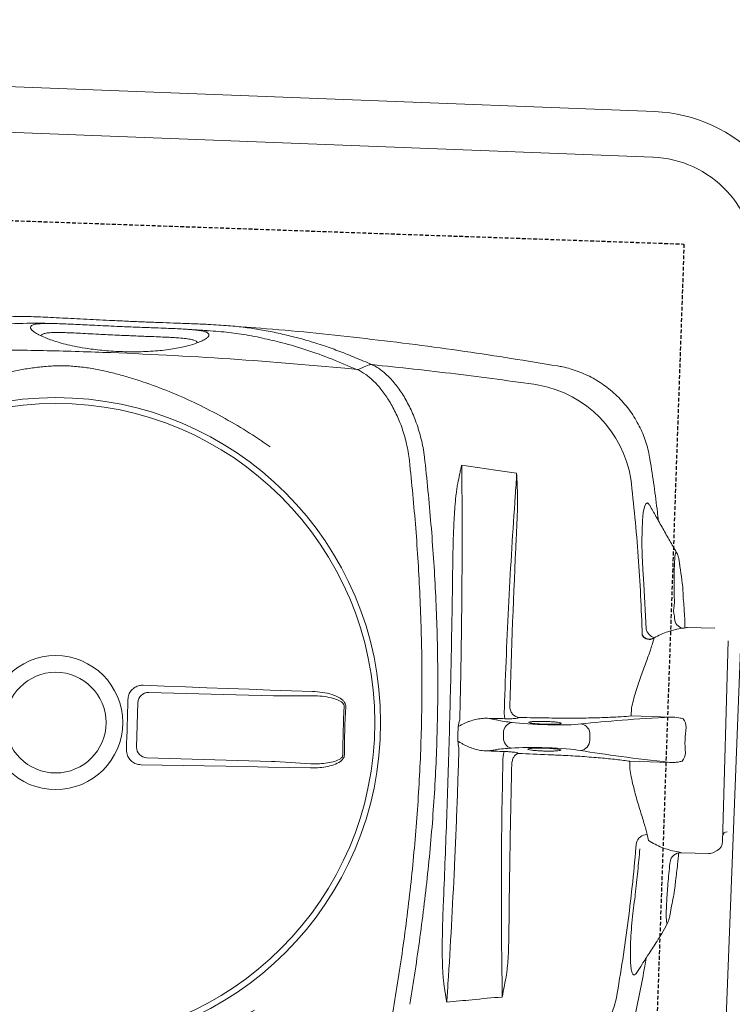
# Model space of a CAD drawing. Header units: millimetres. Extents: x 297264 to 416219, y -77299 to -23696.
# Tile 104 of 256: x 322911 to 323146, y -26451 to -26127. Entities that reach past the tile are written whole.
import ezdxf

# ---------------------------------------------------------------- set-up
doc = ezdxf.new("R2010")
doc.units = ezdxf.units.MM
doc.header["$LTSCALE"] = 2.5
doc.linetypes.add('11aa1PB-bd$0$11aa1PB-af$0$TRATTEGGIATA', pattern=[0.75, 0.5, -0.25])
for name, color, linetype, lineweight in [('CKD Equipments', 252, 'Continuous', 0), ('FURNITURES', 30, 'Continuous', 15), ('HATCH LIGHT', 250, 'Continuous', 0), ('K Equipment', 30, 'Continuous', 9)]:
    doc.layers.add(name, color=color, linetype=linetype, lineweight=lineweight)
doc.layers.add('FAINTEQUIP', color=253, linetype='Continuous')
doc.layers.add('TEXT50', color=7, linetype='Continuous')

# ---------------------------------------------------------------- blocks, each defined once
blk = doc.blocks.new('awreg')
at = {"layer": 'K Equipment'}
for p, q in [((60651.19, 14380.2, -7.42), (60651.22, 13980.2, -7.42)), ((60666.19, 14380.21, -7.42), (60666.22, 13980.21, -7.42)), ((60701.22, 13945.21, -7.42), (61051.22, 13945.24, -7.42))]:
    blk.add_line(p, q, dxfattribs=at)
for radius in [50, 35]:
    blk.add_arc((60701.22, 13980.21, -7.42), radius, 180.004, 270.004, dxfattribs=at)
blk = doc.blocks.new('G$C62143A14')
at = {"linetype": 'Continuous', "lineweight": 0}
for p, q in [((166.18, 199.09), (180.76, 199.25)), ((163.17, 154.51), (162.73, 195.56)), ((184.29, 195.79), (184.73, 154.75)), ((162.89, 141.56), (163.17, 153.37)), ((184.76, 153.6), (185.3, 141.8)), ((263.88, 107.91), (263.87, 107.91)), ((174.02, 78.58), (175.51, 78.6)), ((169.06, 73.73), (168.91, 73.48)), ((180.74, 73.61), (180.59, 73.86)), ((296.83, 65.48), (296.83, 65.47)), ((170.72, 59.96), (170.71, 59.95)), ((174.2, 50.13), (175.95, 50.15)), ((165.22, 36.62), (167.76, 36.65)), ((167.76, 36.65), (167.91, 23.62)), ((182.67, 36.81), (185.22, 36.83)), ((182.81, 23.78), (182.67, 36.81)), ((226.17, 34.33), (211.46, 33.05)), ((252.18, 33.41), (252.18, 33.41)), ((267.17, 33.94), (267.17, 33.94)), ((143.85, 30.09), (141.96, 29.54)), ((208.63, 30.26), (206.72, 30.77)), ((232.42, 22.7), (233.43, 22.86)), ((232.63, 22.72), (233.05, 22.8)), ((233.43, 22.86), (233.69, 22.92)), ((237.04, 24.06), (236.98, 23.98)), ((117.32, 21.61), (117.06, 21.67)), ((117.32, 21.61), (120.74, 21.13)), ((135.1, 22.21), (134.69, 22.24)), ((138.31, 18.59), (138.41, 9.59)), ((212.61, 10.39), (212.51, 19.39)), ((138.93, 7.79), (139.52, 6.83)), ((208.57, 5.87), (142.54, 5.16))]:
    blk.add_line(p, q, dxfattribs=at)
at = {"linetype": 'Continuous', "lineweight": 0, "flags": 128}
for points in [[(165.21, 202.39), (167.27, 202.41), (169.32, 202.43), (171.38, 202.45), (173.44, 202.47), (175.49, 202.49), (177.55, 202.52), (179.61, 202.54), (181.66, 202.57)], [(186.57, 197.69), (186.57, 190.71), (186.56, 183.73), (186.57, 176.75), (186.58, 169.78), (186.59, 162.81), (186.61, 155.85), (186.64, 148.89), (186.67, 141.94)], [(161.51, 141.67), (161.39, 148.62), (161.27, 155.58), (161.14, 162.54), (161, 169.51), (160.86, 176.48), (160.72, 183.45), (160.56, 190.43), (160.41, 197.41)], [(294.76, 127.41), (294.02, 129.04), (293.28, 130.69)], [(252.17, 33.43), (252.43, 33.58), (252.93, 34.19), (252.63, 34.72), (251.55, 35.13), (249.67, 35.42), (247.1, 35.59), (243.8, 35.62), (239.98, 35.51), (235.58, 35.25), (231.03, 34.86), (226.17, 34.33), (226.17, 34.33), (226.17, 34.33)]]:
    blk.add_lwpolyline(points, dxfattribs=at)
at = {"linetype": 'Continuous', "lineweight": 0}
for radius in [106.93, 105, 22.05, 16.56]:
    blk.add_circle((173.18, 226), radius, dxfattribs=at)
for centre, radius, start, end in [((166.26, 195.57), 3.53, 91.3072, 180.1404), ((180.76, 195.72), 3.53, 1.0921, 89.9252), ((178.06, -227.41), 358.79, 89.3354, 91.8971), ((178.06, -227.34), 358.19, 89.3355, 91.897), ((267.68, 94.22), 5.1, 162.25, 162.5727), ((166.77, 65.44), 13.03, 78.4354, 93.3892), ((173.91, 75.19), 3.4, 88.0138, 169.0513), ((175.71, 75.21), 3.4, 12.1812, 93.2187), ((183.05, 65.63), 13.01, 87.8393, 102.8138), ((252.96, 76.9), 37.74, 281.6875, 351.5567), ((96.63, 75.22), 37.74, 189.6762, 259.5445), ((174.1, 53.58), 3.45, 188.5333, 271.7692), ((175.98, 53.6), 3.45, 269.4632, 352.6991), ((140.24, 29.98), 3.62, 1.801, 76.4249), ((212.72, 28.94), 4.3, 107.038, 162.1316), ((215.53, 20.35), 3.47, 94.0507, 168.164), ((134.87, 18.77), 3.44, 356.8942, 86.3044), ((171.26, 23.04), 4.5, 231.4199, 269.6002), ((179.47, 23.13), 4.5, 271.6322, 309.8125), ((141.91, 9.63), 3.5, 180.6162, 211.58), ((142.5, 8.66), 3.5, 211.58, 270.6162), ((144.42, 3.78), 1.4, 0.6162, 90.6162)]:
    blk.add_arc(centre, radius, start, end, dxfattribs=at)
for centre, major_axis, ratio, start_param, end_param in [((162.86, 155.12), (0.09, -3.5), 0.086139, 1.045879, 1.394945), ((185.03, 155.36), (-0.02, -3.5), 0.086139, 4.88824, 5.237306), ((169.75, 70.56), (0.11, -10.5), 0.087489, 2.411328, 2.834153), ((174.44, 139.98), (0.89, -82.6), 0.087489, 5.55292, 5.600646), ((173.78, 139.97), (0.89, -82.6), 0.087489, 0.682539, 0.730265), ((179.96, 70.67), (0.11, -10.5), 0.087489, 3.449035, 3.871858), ((169.91, 64.96), (0.15, -14), 0.087489, 0.555229, 2.459054), ((179.92, 65.07), (0.15, -14), 0.087489, 3.824132, 5.727956), ((179.91, -88.67), (1.8, -166.89), 0.087489, 3.696821, 3.973461), ((173.23, -88.74), (1.8, -166.89), 0.087489, 2.309725, 2.586364)]:
    blk.add_ellipse(centre, major_axis=major_axis, ratio=ratio, start_param=start_param, end_param=end_param, dxfattribs=at)
for points, knots in [([(292.81, 298.92), (293.68, 285.01), (294.34, 271.07), (295.02, 250.13), (295.19, 243.14), (295.43, 229.15), (295.5, 222.15), (295.54, 201.17), (295.36, 187.21), (294.56, 159.32), (293.96, 145.4), (293.13, 131.5)], [0, 0, 0, 0, 0.25, 0.25, 0.375, 0.375, 0.5, 0.5, 0.75, 0.75, 1, 1, 1, 1]), ([(265.16, 295.03), (266.9, 292.42), (268.56, 289.8), (271.72, 284.5), (273.22, 281.83), (276.08, 276.42), (277.43, 273.7), (279.98, 268.18), (281.17, 265.39), (283.41, 259.74), (284.44, 256.91), (285.85, 252.62), (286.3, 251.18), (287.14, 248.29), (287.54, 246.84), (288.29, 243.91), (288.64, 242.44), (289.27, 239.47), (289.55, 237.97), (290.02, 234.96), (290.22, 233.44), (290.43, 231.13), (290.49, 230.35), (290.55, 229.19), (290.56, 228.8), (290.59, 228.01), (290.6, 227.62), (290.62, 225.65), (290.56, 224.09), (290.35, 221.02), (290.18, 219.49), (289.77, 216.47), (289.52, 214.97), (288.95, 211.99), (288.63, 210.51), (287.95, 207.58), (287.58, 206.12), (286.8, 203.23), (286.38, 201.79), (285.07, 197.5), (284.11, 194.66), (280.98, 186.21), (278.56, 180.65), (274.42, 172.38), (272.96, 169.66), (269.9, 164.27), (268.3, 161.61), (266.62, 158.98)], [0, 0, 0, 0, 0.0625, 0.0625, 0.125, 0.125, 0.1875, 0.1875, 0.25, 0.25, 0.3125, 0.3125, 0.34375, 0.34375, 0.375, 0.375, 0.40625, 0.40625, 0.4375, 0.4375, 0.46875, 0.46875, 0.484375, 0.484375, 0.492188, 0.492188, 0.5, 0.5, 0.53125, 0.53125, 0.5625, 0.5625, 0.59375, 0.59375, 0.625, 0.625, 0.65625, 0.65625, 0.6875, 0.6875, 0.75, 0.75, 0.875, 0.875, 0.9375, 0.9375, 1, 1, 1, 1]), ([(81.21, 156.98), (79.47, 159.59), (77.81, 162.21), (74.65, 167.51), (73.14, 170.18), (70.29, 175.58), (68.94, 178.31), (66.39, 183.83), (65.2, 186.62), (62.96, 192.26), (61.93, 195.1), (60.52, 199.39), (60.07, 200.83), (59.22, 203.72), (58.82, 205.17), (58.08, 208.1), (57.73, 209.57), (57.1, 212.54), (56.82, 214.04), (56.34, 217.05), (56.15, 218.57), (55.94, 220.88), (55.88, 221.66), (55.82, 222.82), (55.8, 223.21), (55.78, 224), (55.77, 224.39), (55.75, 226.36), (55.8, 227.92), (56.02, 230.99), (56.19, 232.52), (56.6, 235.54), (56.85, 237.04), (57.42, 240.02), (57.73, 241.5), (58.42, 244.43), (58.79, 245.89), (59.57, 248.78), (59.98, 250.22), (61.29, 254.51), (62.26, 257.35), (65.39, 265.8), (67.81, 271.36), (71.95, 279.63), (73.4, 282.35), (76.46, 287.74), (78.07, 290.4), (79.75, 293.03)], [0, 0, 0, 0, 0.0625, 0.0625, 0.125, 0.125, 0.1875, 0.1875, 0.25, 0.25, 0.3125, 0.3125, 0.34375, 0.34375, 0.375, 0.375, 0.40625, 0.40625, 0.4375, 0.4375, 0.46875, 0.46875, 0.484375, 0.484375, 0.492187, 0.492187, 0.5, 0.5, 0.53125, 0.53125, 0.5625, 0.5625, 0.59375, 0.59375, 0.625, 0.625, 0.65625, 0.65625, 0.6875, 0.6875, 0.75, 0.75, 0.875, 0.875, 0.9375, 0.9375, 1, 1, 1, 1]), ([(301.44, 276.45), (301.75, 275.05), (302.55, 271.44), (303.6, 265.92), (304.62, 259.79), (305.4, 253.83), (305.96, 247.99), (306.24, 243.12), (306.35, 239.27), (306.37, 236.26), (306.35, 232.9), (306.3, 229.24), (306.24, 225.22), (306.18, 221.07), (306.13, 216.7), (306.09, 212.1), (306.06, 207.11), (306.04, 201.95), (306.04, 196.95), (306.05, 192.75), (306.06, 189.23), (306.06, 186.3), (306.05, 183.54), (306.03, 180.52), (305.98, 177.38), (305.88, 174.2), (305.73, 171.32), (305.46, 167.82), (304.99, 163.66), (304.2, 158.49), (303.16, 153), (302.17, 148.58), (301.46, 146.05), (301.24, 145.3)], [0, 0, 0, 0, 0.033599, 0.086704, 0.14001, 0.193319, 0.246393, 0.299468, 0.326258, 0.353125, 0.379834, 0.406408, 0.428618, 0.451478, 0.47167, 0.492329, 0.516002, 0.540379, 0.564065, 0.588402, 0.605742, 0.623087, 0.640895, 0.658706, 0.685242, 0.711788, 0.738802, 0.765824, 0.81871, 0.871587, 0.924587, 0.977588, 1, 1, 1, 1]), ([(304.34, 232.77), (304.34, 233.59), (304.32, 235.34), (304.17, 240.5), (303.67, 247.37), (302.53, 255.86), (301.72, 260.92), (301.15, 263.69), (301.12, 263.85)], [0, 0, 0, 0, 0.076639, 0.163762, 0.518013, 0.751525, 0.985081, 1, 1, 1, 1]), ([(304.01, 184.73), (303.97, 184.22), (303.86, 183.03), (303.62, 181.83), (303.29, 180.95), (302.86, 180.52), (302.33, 180.49), (301.69, 180.94), (300.97, 181.91), (300.2, 183.37), (299.41, 185.28), (298.69, 187.43), (298.06, 189.77), (297.52, 192.16), (297.04, 194.87), (296.62, 197.87), (296.32, 200.95), (296.12, 203.96), (296.02, 206.73), (295.99, 209.52), (296.03, 212.49), (296.17, 215.56), (296.38, 218.45), (296.7, 221.56), (297.14, 224.68), (297.72, 227.74), (298.34, 230.38), (298.99, 232.61), (299.71, 234.69), (300.48, 236.52), (301.26, 237.97), (301.97, 238.89), (302.61, 239.35), (303.16, 239.35), (303.62, 238.79), (303.98, 237.69), (304.12, 236.37), (304.2, 235.72)], [0, 0, 0, 0, 0.026608, 0.06138, 0.0962, 0.130925, 0.168927, 0.207024, 0.245099, 0.283069, 0.316694, 0.350298, 0.37294, 0.395622, 0.418192, 0.438002, 0.457786, 0.474878, 0.488481, 0.502082, 0.518368, 0.53466, 0.550889, 0.567128, 0.590899, 0.614713, 0.640745, 0.66688, 0.692979, 0.729781, 0.766704, 0.803672, 0.840537, 0.880482, 0.920552, 0.960572, 1, 1, 1, 1]), ([(301.35, 209.93), (301.35, 210.19), (301.36, 211.47), (301.38, 213.82), (301.42, 217.11), (301.47, 220.46), (301.51, 223.57), (301.53, 226.21), (301.52, 228.58), (301.47, 230.66), (301.34, 232.62), (301.12, 234.17), (300.83, 235.18), (300.57, 235.43), (300.47, 235.53), (300.47, 235.53), (300.47, 235.53), (300.47, 235.53), (300.38, 235.62), (300.28, 235.71), (300.19, 235.8)], [0, 0, 0, 0, 0.014263, 0.071432, 0.130741, 0.207145, 0.286904, 0.364421, 0.443321, 0.542698, 0.643157, 0.777817, 0.912539, 1, 1, 1, 1, 1, 1, 1.081436, 1.081436, 1.081436, 1.081436]), ([(304.2, 235.72), (304.2, 235.72), (304.26, 235.25), (304.32, 233.87), (304.38, 231.79), (304.39, 229.49), (304.39, 227.19), (304.36, 224.56), (304.33, 221.57), (304.3, 218.26), (304.26, 214.65), (304.24, 211.81), (304.24, 210.23), (304.24, 209.92)], [0, 0, 0, 0, 0.0021857, 0.1486808, 0.2950678, 0.3936347, 0.4923949, 0.5907133, 0.6868358, 0.782863, 0.8795306, 0.9761461, 1, 1, 1, 1]), ([(299.89, 184.14), (299.99, 184.23), (300.1, 184.32), (300.2, 184.41), (300.2, 184.41), (300.2, 184.41), (300.2, 184.41), (300.25, 184.46), (300.44, 184.63), (300.69, 185.34), (300.95, 186.59), (301.14, 188.42), (301.24, 190.5), (301.29, 192.62), (301.31, 194.59), (301.32, 197.05), (301.32, 199.79), (301.32, 202.55), (301.32, 205.02), (301.33, 207.5), (301.34, 209.11), (301.35, 209.93)], [-0.088365, -0.088365, -0.088365, -0.088365, 0, 0, 0, 0, 0, 0, 0.042963, 0.162036, 0.283698, 0.405299, 0.528456, 0.591382, 0.654277, 0.728503, 0.80457, 0.856235, 0.909083, 0.954041, 1, 1, 1, 1]), ([(304.24, 209.92), (304.23, 208.94), (304.22, 206.98), (304.22, 203.98), (304.22, 201.01), (304.23, 197.79), (304.23, 194.6), (304.23, 191.57), (304.2, 189), (304.14, 186.89), (304.09, 185.47), (304.02, 184.88), (304.01, 184.73)], [0, 0, 0, 0, 0.0782123, 0.1564368, 0.2446658, 0.3329467, 0.4546253, 0.5765046, 0.703629, 0.8312553, 0.9586974, 1, 1, 1, 1]), ([(160.41, 197.41), (160.45, 197.96), (160.53, 199.07), (161.34, 200.56), (162.55, 201.68), (163.92, 202.29), (164.84, 202.36), (165.21, 202.39)], [0, 0, 0, 0, 0.214916, 0.429922, 0.642835, 0.854056, 1, 1, 1, 1]), ([(181.66, 202.57), (182.21, 202.52), (183.3, 202.43), (184.76, 201.61), (185.87, 200.4), (186.48, 199.02), (186.55, 198.08), (186.57, 197.69)], [0, 0, 0, 0, 0.21225, 0.424556, 0.635748, 0.847225, 1, 1, 1, 1]), ([(303.91, 180.58), (304.02, 182.73), (304.13, 185.07), (304.16, 187.42), (304.16, 187.6)], [0, 0, 0, 0, 0.919543, 1, 1, 1, 1]), ([(302.2, 162.92), (302.26, 163.21), (302.79, 165.97), (303.23, 169.58), (303.65, 173.93), (303.86, 177.33), (303.99, 180.67), (304.03, 183.21), (304.05, 184.25)], [0, 0, 0, 0, 0.042136, 0.404804, 0.566088, 0.727781, 0.888854, 1, 1, 1, 1]), ([(296.81, 65.48), (298.08, 75.69), (300.71, 96.79), (303.47, 128.89), (305.24, 155.54), (305.68, 171.27), (305.65, 170.35)], [0, 0, 0, 0, 0.27832, 0.574596, 0.870871, 1, 1, 1, 1]), ([(293.13, 131.5), (294.21, 134.35), (296.37, 140.06), (298.94, 148.11), (300.93, 155.81), (301.81, 160.74), (302.2, 162.92)], [0, 0, 0, 0, 0.263525, 0.527185, 0.79078, 1, 1, 1, 1]), ([(301.24, 145.3), (300.98, 144.33), (300.26, 141.65), (298.83, 137.28), (297, 132.07), (295.6, 128.41), (294.9, 126.59)], [0, 0, 0, 0, 0.157579, 0.438078, 0.719047, 1, 1, 1, 1]), ([(166.2, 130.66), (165.97, 130.67), (165.51, 130.71), (164.73, 131.13), (163.72, 132.15), (162.75, 134.05), (162.01, 136.57), (161.61, 139.17), (161.54, 140.88), (161.51, 141.67)], [0, 0, 0, 0, 0.053674, 0.107072, 0.201461, 0.385823, 0.599668, 0.814062, 1, 1, 1, 1]), ([(162.89, 141.56), (162.9, 140.81), (162.94, 139.22), (163.22, 136.78), (163.72, 134.42), (164.38, 132.64), (165.1, 131.64), (165.63, 131.27), (165.97, 131.18), (166.14, 131.19), (166.18, 131.19)], [0, 0, 0, 0, 0.19611, 0.418032, 0.642122, 0.825582, 0.912375, 0.957312, 0.988402, 1, 1, 1, 1]), ([(186.67, 141.94), (186.64, 140.85), (186.59, 138.68), (186.07, 135.91), (185.29, 133.61), (184.49, 132.14), (183.53, 131.22), (182.83, 130.87), (182.37, 130.84), (182.21, 130.83)], [0, 0, 0, 0, 0.2549733, 0.5094959, 0.6555036, 0.8234143, 0.8930287, 0.9633452, 1, 1, 1, 1]), ([(182.22, 131.36), (182.34, 131.37), (182.63, 131.39), (182.93, 131.57), (183.29, 131.88), (183.87, 132.62), (184.4, 133.98), (184.93, 136.14), (185.27, 138.73), (185.29, 140.77), (185.3, 141.8)], [0, 0, 0, 0, 0.028874, 0.074198, 0.087541, 0.150828, 0.315881, 0.465459, 0.731192, 1, 1, 1, 1]), ([(263.89, 113.03), (265.76, 113.31), (267.57, 113.69), (269.77, 114.29), (270.21, 114.41), (271.07, 114.67), (271.5, 114.81), (272.77, 115.23), (273.6, 115.53), (276.01, 116.48), (277.52, 117.17), (279.68, 118.29), (280.38, 118.68), (281.74, 119.48), (282.4, 119.89), (284.29, 121.16), (285.45, 122.03), (287.56, 123.81), (288.51, 124.72), (289.57, 125.89), (289.78, 126.12), (290.17, 126.59), (290.36, 126.83), (290.92, 127.53), (291.25, 128), (292.18, 129.42), (292.68, 130.37), (293.07, 131.33)], [0, 0, 0, 0, 0.125, 0.125, 0.15625, 0.15625, 0.1875, 0.1875, 0.25, 0.25, 0.375, 0.375, 0.4375, 0.4375, 0.5, 0.5, 0.625, 0.625, 0.75, 0.75, 0.78125, 0.78125, 0.8125, 0.8125, 0.875, 0.875, 1, 1, 1, 1]), ([(55.37, 128.77), (55.77, 127.82), (56.29, 126.88), (57.25, 125.49), (57.6, 125.02), (58.16, 124.33), (58.36, 124.1), (58.77, 123.64), (58.98, 123.41), (60.06, 122.26), (61.03, 121.37), (63.18, 119.63), (64.35, 118.79), (66.28, 117.57), (66.95, 117.17), (68.32, 116.4), (69.03, 116.03), (71.21, 114.95), (72.74, 114.29), (75.17, 113.4), (76, 113.12), (77.28, 112.72), (77.71, 112.59), (78.58, 112.35), (79.02, 112.24), (81.23, 111.69), (83.05, 111.34), (84.93, 111.1)], [0, 0, 0, 0, 0.125, 0.125, 0.1875, 0.1875, 0.21875, 0.21875, 0.25, 0.25, 0.375, 0.375, 0.5, 0.5, 0.5625, 0.5625, 0.625, 0.625, 0.75, 0.75, 0.8125, 0.8125, 0.84375, 0.84375, 0.875, 0.875, 1, 1, 1, 1]), ([(294.91, 126.6), (294.71, 126.11), (294.48, 125.62), (293.95, 124.63), (293.66, 124.14), (292.68, 122.67), (291.91, 121.71), (290.13, 119.81), (289.12, 118.87), (287.43, 117.49), (286.84, 117.04), (285.59, 116.14), (284.95, 115.7), (282.92, 114.4), (281.48, 113.59), (278.41, 112.07), (276.78, 111.36), (274.62, 110.55), (274.18, 110.4), (273.3, 110.09), (272.85, 109.95), (271.5, 109.53), (270.59, 109.27), (268.73, 108.8), (267.78, 108.58), (266.34, 108.3), (265.85, 108.21), (265.11, 108.09), (264.87, 108.05), (264.37, 107.98), (264.13, 107.94), (263.88, 107.91)], [0, 0, 0, 0, 0.0625, 0.0625, 0.125, 0.125, 0.25, 0.25, 0.375, 0.375, 0.4375, 0.4375, 0.5, 0.5, 0.625, 0.625, 0.75, 0.75, 0.78125, 0.78125, 0.8125, 0.8125, 0.875, 0.875, 0.9375, 0.9375, 0.96875, 0.96875, 0.984375, 0.984375, 1, 1, 1, 1]), ([(294.9, 126.59), (294.32, 117.35), (293.65, 108.13), (292.12, 89.72), (291.25, 80.53), (290.3, 71.36)], [0, 0, 0, 0, 0.5, 0.5, 1, 1, 1, 1]), ([(294.91, 126.6), (294.92, 126.63), (294.92, 126.66), (294.93, 126.73), (294.93, 126.76), (294.93, 126.87), (294.92, 126.94), (294.88, 127.15), (294.83, 127.28), (294.76, 127.4)], [0, 0, 0, 0, 0.125, 0.125, 0.25, 0.25, 0.5, 0.5, 1, 1, 1, 1]), ([(85.06, 111.09), (92.41, 110.17), (99.79, 109.34), (114.61, 107.92), (122.05, 107.33), (136.99, 106.39), (144.47, 106.05), (159.47, 105.64), (166.98, 105.58), (181.99, 105.74), (189.5, 105.97), (204.48, 106.69), (211.94, 107.19), (223.12, 108.14), (226.83, 108.48), (234.27, 109.24), (237.97, 109.64), (249.07, 110.95), (256.43, 111.93), (263.76, 113.01)], [0, 0, 0, 0, 0.125, 0.125, 0.25, 0.25, 0.375, 0.375, 0.5, 0.5, 0.625, 0.625, 0.75, 0.75, 0.8125, 0.8125, 0.875, 0.875, 1, 1, 1, 1]), ([(263.87, 107.91), (256.54, 106.81), (249.17, 105.82), (238.07, 104.49), (234.37, 104.07), (226.94, 103.31), (223.21, 102.95), (212.02, 101.99), (204.54, 101.48), (189.56, 100.75), (182.06, 100.52), (167.03, 100.36), (159.51, 100.42), (144.51, 100.84), (137.03, 101.19), (125.83, 101.91), (122.1, 102.18), (114.65, 102.79), (110.93, 103.12), (99.8, 104.21), (92.42, 105.05), (85.06, 105.98)], [0, 0, 0, 0, 0.125, 0.125, 0.1875, 0.1875, 0.25, 0.25, 0.375, 0.375, 0.5, 0.5, 0.625, 0.625, 0.75, 0.75, 0.8125, 0.8125, 0.875, 0.875, 1, 1, 1, 1]), ([(119.9, 96.23), (128.99, 96.19), (138.1, 96.19), (156.34, 96.25), (165.47, 96.31), (179.17, 96.46), (183.74, 96.51), (192.87, 96.65), (197.43, 96.72), (211.1, 96.97), (220.2, 97.17), (229.28, 97.41)], [0, 0, 0, 0, 0.25, 0.25, 0.5, 0.5, 0.625, 0.625, 0.75, 0.75, 1, 1, 1, 1]), ([(229.28, 97.41), (231.6, 97.47), (233.91, 97.52), (238.54, 97.58), (240.85, 97.59), (245.47, 97.55), (247.78, 97.51), (251.23, 97.35), (252.38, 97.29), (254.1, 97.15), (254.68, 97.1), (255.82, 96.97), (256.39, 96.9), (256.96, 96.81)], [0, 0, 0, 0, 0.25, 0.25, 0.5, 0.5, 0.75, 0.75, 0.875, 0.875, 0.9375, 0.9375, 1, 1, 1, 1]), ([(86.37, 93.88), (86.43, 93.9), (86.49, 93.91), (86.61, 93.94), (86.67, 93.96), (86.86, 94), (86.98, 94.02), (87.34, 94.1), (87.59, 94.15), (88.32, 94.3), (88.81, 94.39), (90.28, 94.68), (91.26, 94.86), (92.25, 95.04)], [0, 0, 0, 0, 0.03125, 0.03125, 0.0625, 0.0625, 0.125, 0.125, 0.25, 0.25, 0.5, 0.5, 1, 1, 1, 1]), ([(92.25, 95.04), (92.81, 95.14), (93.38, 95.23), (94.53, 95.38), (95.1, 95.44), (96.81, 95.62), (97.96, 95.71), (101.41, 95.93), (103.71, 96.03), (108.32, 96.16), (110.63, 96.2), (115.26, 96.24), (117.58, 96.24), (119.9, 96.23)], [0, 0, 0, 0, 0.0625, 0.0625, 0.125, 0.125, 0.25, 0.25, 0.5, 0.5, 0.75, 0.75, 1, 1, 1, 1]), ([(256.93, 95.45), (244.25, 94.86), (231.42, 94.38), (215.18, 93.9), (211.92, 93.81), (205.4, 93.64), (202.13, 93.57), (192.33, 93.36), (185.79, 93.25), (179.23, 93.17)], [0, 0, 0, 0, 0.5, 0.5, 0.625, 0.625, 0.75, 0.75, 1, 1, 1, 1]), ([(256.96, 96.81), (257.94, 96.66), (258.92, 96.49), (260.38, 96.24), (260.87, 96.15), (261.6, 96.02), (261.85, 95.98), (262.21, 95.91), (262.34, 95.89), (262.52, 95.85), (262.58, 95.84), (262.7, 95.81), (262.76, 95.8), (262.82, 95.78)], [0, 0, 0, 0, 0.5, 0.5, 0.75, 0.75, 0.875, 0.875, 0.9375, 0.9375, 0.96875, 0.96875, 1, 1, 1, 1]), ([(262.81, 95.75), (262.86, 95.75), (262.9, 95.74), (262.95, 95.73), (262.96, 95.73), (262.97, 95.73), (262.97, 95.73)], [0, 0, 0, 0, 0.0002027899, 0.0002027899, 0.0002027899, 0.000241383, 0.000241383, 0.000241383, 0.000241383]), ([(262.82, 95.78), (262.86, 95.76), (262.91, 95.75), (262.95, 95.74), (262.96, 95.73), (262.97, 95.73), (262.97, 95.73)], [0, 0, 0, 0, 0.0002012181, 0.0002012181, 0.0002012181, 0.0002381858, 0.0002381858, 0.0002381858, 0.0002381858]), ([(86.37, 93.88), (86.33, 93.86), (86.29, 93.85), (86.24, 93.84), (86.24, 93.83), (86.23, 93.83), (86.22, 93.83)], [0, 0, 0, 0, 0.0001941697, 0.0001941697, 0.0001941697, 0.0002311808, 0.0002311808, 0.0002311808, 0.0002311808]), ([(170, 93.07), (166.71, 93.04), (163.43, 93.02), (156.86, 92.99), (153.58, 92.98), (143.76, 92.97), (137.25, 93), (117.82, 93.15), (105, 93.36), (92.31, 93.68)], [0, 0, 0, 0, 0.125, 0.125, 0.25, 0.25, 0.5, 0.5, 1, 1, 1, 1]), ([(171.15, 91.57), (170.99, 91.27), (170.85, 90.97), (170.6, 90.35), (170.48, 90.04), (170.16, 89.1), (169.97, 88.46), (169.66, 87.18), (169.54, 86.53), (169.37, 85.23), (169.33, 84.57), (169.35, 83.91)], [0, 0, 0, 0, 0.125, 0.125, 0.25, 0.25, 0.5, 0.5, 0.75, 0.75, 1, 1, 1, 1]), ([(171.15, 91.57), (171.34, 91.9), (171.52, 92.23), (171.87, 92.9), (172.05, 93.23), (172.23, 93.56)], [0, 0, 0, 0, 0.5, 0.5, 1, 1, 1, 1]), ([(178.1, 91.64), (177.92, 91.97), (177.73, 92.3), (177.36, 92.95), (177.17, 93.28), (176.99, 93.61)], [0, 0, 0, 0, 0.5, 0.5, 1, 1, 1, 1]), ([(180.07, 84.02), (180.08, 84.68), (180.02, 85.34), (179.83, 86.64), (179.69, 87.28), (179.35, 88.56), (179.16, 89.19), (178.81, 90.13), (178.69, 90.44), (178.42, 91.05), (178.27, 91.35), (178.1, 91.64)], [0, 0, 0, 0, 0.25, 0.25, 0.5, 0.5, 0.75, 0.75, 0.875, 0.875, 1, 1, 1, 1]), ([(169.92, 80.57), (169.82, 80.92), (169.72, 81.38), (169.58, 82.21), (169.53, 82.52), (169.44, 83.17), (169.4, 83.53), (169.35, 83.91)], [0, 0, 0, 0, 0.5, 0.5, 0.75, 0.75, 1, 1, 1, 1]), ([(180.07, 84.02), (180.03, 83.65), (180, 83.29), (179.92, 82.63), (179.88, 82.32), (179.76, 81.49), (179.67, 81.03), (179.58, 80.67)], [0, 0, 0, 0, 0.25, 0.25, 0.5, 0.5, 1, 1, 1, 1]), ([(96.1, 76.05), (101.78, 76.36), (107.49, 76.64), (119.01, 77.14), (124.81, 77.37), (136.49, 77.77), (142.37, 77.94), (154.17, 78.23), (160.07, 78.35), (166, 78.44)], [0, 0, 0, 0, 0.25, 0.25, 0.5, 0.5, 0.75, 0.75, 1, 1, 1, 1]), ([(169.38, 78.2), (169.38, 77.64), (169.37, 77.11), (169.34, 76.09), (169.32, 75.63), (169.26, 74.82), (169.23, 74.49), (169.15, 73.98), (169.1, 73.81), (169.06, 73.73)], [0, 0, 0, 0, 0.25, 0.25, 0.5, 0.5, 0.75, 0.75, 1, 1, 1, 1]), ([(180.59, 73.86), (180.54, 73.93), (180.49, 74.1), (180.4, 74.61), (180.35, 74.94), (180.28, 75.75), (180.25, 76.21), (180.2, 77.23), (180.18, 77.76), (180.17, 78.32)], [0, 0, 0, 0, 0.25, 0.25, 0.5, 0.5, 0.75, 0.75, 1, 1, 1, 1]), ([(183.54, 78.63), (189.46, 78.67), (195.37, 78.68), (207.15, 78.64), (213.04, 78.59), (224.74, 78.44), (230.55, 78.34), (242.08, 78.08), (247.81, 77.92), (253.48, 77.74)], [0, 0, 0, 0, 0.25, 0.25, 0.5, 0.5, 0.75, 0.75, 1, 1, 1, 1]), ([(110.02, 74.3), (107.71, 74.23), (105.4, 74.19), (101.95, 74.23), (100.79, 74.25), (99.07, 74.33), (98.49, 74.36), (97.34, 74.45), (96.77, 74.5), (96.19, 74.57)], [0, 0, 0, 0, 0.5, 0.5, 0.75, 0.75, 0.875, 0.875, 1, 1, 1, 1]), ([(165.28, 75.49), (160.66, 75.42), (156.04, 75.35), (146.8, 75.19), (142.19, 75.1), (128.37, 74.8), (119.18, 74.57), (110.02, 74.3)], [0, 0, 0, 0, 0.25, 0.25, 0.5, 0.5, 1, 1, 1, 1]), ([(165.48, 75.48), (165.71, 75.47), (165.93, 75.44), (166.36, 75.37), (166.58, 75.32), (166.98, 75.21), (167.17, 75.14), (167.54, 74.99), (167.7, 74.9), (168.01, 74.72), (168.15, 74.62), (168.39, 74.41), (168.5, 74.3), (168.67, 74.08), (168.74, 73.96), (168.82, 73.78), (168.85, 73.72), (168.88, 73.6), (168.9, 73.54), (168.91, 73.48)], [0, 0, 0, 0, 0.125, 0.125, 0.25, 0.25, 0.375, 0.375, 0.5, 0.5, 0.625, 0.625, 0.75, 0.75, 0.875, 0.875, 0.9375, 0.9375, 1, 1, 1, 1]), ([(184.01, 76.87), (183.78, 76.85), (183.56, 76.81), (183.13, 76.68), (182.92, 76.6), (182.53, 76.4), (182.34, 76.29), (181.99, 76.03), (181.83, 75.89), (181.54, 75.59), (181.41, 75.43), (181.18, 75.09), (181.09, 74.92), (180.93, 74.56), (180.87, 74.37), (180.8, 74.09), (180.78, 73.99), (180.75, 73.8), (180.75, 73.71), (180.74, 73.61)], [0, 0, 0, 0, 0.125, 0.125, 0.25, 0.25, 0.375, 0.375, 0.5, 0.5, 0.625, 0.625, 0.75, 0.75, 0.875, 0.875, 0.9375, 0.9375, 1, 1, 1, 1]), ([(239.78, 76.9), (242.06, 76.87), (244.32, 76.84), (247.72, 76.85), (248.85, 76.86), (251.11, 76.91), (252.24, 76.94), (253.37, 77)], [0, 0, 0, 0, 0.5, 0.5, 0.75, 0.75, 1, 1, 1, 1]), ([(170.03, 64.96), (170.03, 65.38), (170.03, 66.4), (170.07, 67.93), (170.16, 69.3), (170.29, 70.16), (170.43, 70.49), (170.51, 70.29), (170.53, 70.22)], [0, 0, 0, 0, 0.132098, 0.323567, 0.515414, 0.707812, 0.900839, 1, 1, 1, 1]), ([(170.53, 70.22), (170.56, 70.18), (170.64, 70.06), (170.77, 69.22), (170.89, 67.85), (170.96, 66.34), (170.99, 64.75), (170.98, 63.15), (170.92, 61.54), (170.82, 60.3), (170.72, 59.92), (170.68, 59.74)], [0, 0, 0, 0, 0.060949, 0.185979, 0.310678, 0.434944, 0.512561, 0.636279, 0.760031, 0.884003, 1, 1, 1, 1]), ([(178.86, 65.06), (178.85, 65.24), (178.85, 66.03), (178.86, 66.8), (178.88, 67.62), (178.9, 67.86), (178.91, 68.1)], [0, 0, 0, 0, 0.170805, 0.715603, 0.716948, 1, 1, 1, 1]), ([(178.91, 68.1), (178.93, 68.35), (178.96, 69.1), (179.06, 69.93), (179.21, 70.49), (179.32, 70.34), (179.37, 70.26)], [0, 0, 0, 0, 0.138475, 0.425595, 0.712972, 1, 1, 1, 1]), ([(179.37, 70.26), (179.42, 70.07), (179.53, 69.69), (179.66, 68.44), (179.75, 66.86), (179.79, 65.29), (179.79, 63.72), (179.76, 62.22), (179.67, 60.89), (179.58, 60.12), (179.52, 60.01), (179.51, 60)], [0, 0, 0, 0, 0.12873, 0.257, 0.385041, 0.513034, 0.593354, 0.721934, 0.850956, 0.980313, 1, 1, 1, 1]), ([(170.68, 59.74), (170.68, 59.72), (170.63, 59.47), (170.51, 59.52), (170.35, 59.99), (170.21, 61.08), (170.1, 62.6), (170.05, 63.98), (170.04, 64.77), (170.03, 64.96)], [0, 0, 0, 0, 0.0125521, 0.1986893, 0.3850478, 0.5712562, 0.7570178, 0.9421233, 1, 1, 1, 1]), ([(179.51, 60), (179.47, 59.87), (179.38, 59.61), (179.22, 59.93), (179.07, 60.79), (178.95, 62.14), (178.88, 63.64), (178.86, 64.65), (178.86, 65.06)], [0, 0, 0, 0, 0.154069, 0.335329, 0.515993, 0.696154, 0.875964, 1, 1, 1, 1]), ([(267.18, 33.88), (267.25, 33.89), (268.2, 34.05), (270, 34.52), (272.58, 35.32), (275.08, 36.33), (277.52, 37.51), (279.94, 38.92), (282.31, 40.55), (284.6, 42.42), (286.71, 44.43), (288.63, 46.57), (290.36, 48.83), (291.9, 51.18), (293.24, 53.62), (294.38, 56.11), (295.32, 58.66), (296.06, 61.24), (296.57, 63.51), (296.75, 64.93), (296.82, 65.48)], [0, 0, 0, 0, 0.0043, 0.062427, 0.120682, 0.179038, 0.237474, 0.295974, 0.360442, 0.424188, 0.487097, 0.549223, 0.610606, 0.671276, 0.731251, 0.79054, 0.849146, 0.907063, 0.964275, 1, 1, 1, 1]), ([(168.89, 63.67), (168.88, 62.02), (168.87, 59.26), (168.81, 55.52), (168.73, 52.37), (168.62, 49.31), (168.49, 46.4), (168.34, 43.67), (168.17, 41.14), (167.98, 38.76), (167.84, 37.35), (167.76, 36.65)], [0, 0, 0, 0, 0.155431, 0.25949, 0.363548, 0.470649, 0.57775, 0.681803, 0.785857, 0.892928, 1, 1, 1, 1]), ([(182.67, 36.81), (182.55, 37.86), (182.33, 39.6), (182.06, 42.44), (181.85, 45.05), (181.65, 47.86), (181.46, 50.83), (181.31, 53.9), (181.17, 57.09), (181.05, 60.39), (180.99, 62.66), (180.97, 63.8)], [0, 0, 0, 0, 0.1578809, 0.261641, 0.3654014, 0.4721602, 0.5789187, 0.6826798, 0.7864408, 0.8932205, 1, 1, 1, 1]), ([(260.61, 39.95), (256.39, 39.31), (247.95, 38.05), (235.18, 36.5), (222.34, 35.19), (213.72, 34.55), (209.42, 34.23)], [0, 0, 0, 0, 0.249503, 0.499006, 0.749503, 1, 1, 1, 1]), ([(141.09, 33.5), (136.79, 33.72), (128.2, 34.17), (115.35, 35.2), (102.53, 36.47), (94.03, 37.56), (89.78, 38.11)], [0, 0, 0, 0, 0.249503, 0.499005, 0.749503, 1, 1, 1, 1]), ([(165.22, 36.62), (164.35, 36.43), (162.5, 36.03), (159.79, 35.31), (157.08, 34.49), (154.48, 33.64), (152.02, 32.79), (149.73, 31.98), (147.6, 31.24), (145.61, 30.58), (144.44, 30.25), (143.85, 30.09)], [0, 0, 0, 0, 0.099727, 0.210626, 0.321535, 0.435425, 0.549315, 0.660296, 0.771268, 0.885644, 1, 1, 1, 1]), ([(206.72, 30.77), (206.15, 30.91), (205.01, 31.2), (203.04, 31.8), (200.88, 32.5), (198.55, 33.27), (196.09, 34.06), (193.5, 34.86), (190.75, 35.62), (187.98, 36.3), (186.1, 36.67), (185.22, 36.83)], [0, 0, 0, 0, 0.110862, 0.221742, 0.336208, 0.450686, 0.561628, 0.67257, 0.786427, 0.900273, 1, 1, 1, 1]), ([(124.33, 33.23), (124.33, 33.23), (123.07, 33.22), (120.51, 33.66), (116.51, 33.85), (112.39, 34.08), (108.39, 34.16), (104.84, 34.13), (101.9, 33.97), (99.62, 33.68), (98.11, 33.28), (97.48, 32.77), (97.56, 32.26), (98.19, 31.89), (98.42, 31.76)], [0, 0, 0, 0, 0.000001, 0.077483, 0.156444, 0.251386, 0.349178, 0.444652, 0.543049, 0.640373, 0.740767, 0.840327, 0.943106, 1, 1, 1, 1]), ([(124.33, 33.23), (124.33, 33.23), (124.33, 33.23), (124.33, 33.23), (124.33, 33.23), (124.33, 33.23), (124.33, 33.23)], [0, 0, 0, 0, 0.000000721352, 0.000000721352, 0.000000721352, 0.000001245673, 0.000001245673, 0.000001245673, 0.000001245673]), ([(124.33, 33.23), (124.33, 33.23), (124.33, 33.23), (124.33, 33.23), (124.33, 33.23), (124.33, 33.23)], [0, 0, 0, 0, 0.341802, 0.948176, 1, 1, 1, 1]), ([(139.07, 32.27), (136.61, 32.4), (134.15, 32.55), (130.47, 32.78), (128.62, 32.91), (126.48, 33.07), (125.4, 33.15), (124.94, 33.18), (124.64, 33.21), (124.48, 33.22), (124.33, 33.23)], [0, 0, 0, 0, 0.5, 0.5, 0.75, 0.875, 0.9375, 0.96875, 0.96875, 1, 1, 1, 1]), ([(236.98, 23.98), (238.25, 24.77), (240.79, 26.37), (244.68, 28.79), (248.48, 31.14), (250.98, 32.67), (252.16, 33.4)], [0, 0, 0, 0, 0.2528454, 0.5089886, 0.7672662, 1, 1, 1, 1]), ([(247.32, 30.42), (248.21, 30.54), (254.86, 31.47), (261.46, 32.77), (267.18, 33.9)], [0, 0, 0, 0, 0.132817, 1, 1, 1, 1]), ([(83.34, 31.92), (89.09, 30.92), (95.7, 29.76), (102.37, 28.98), (103.24, 28.87)], [0, 0, 0, 0, 0.868162, 1, 1, 1, 1]), ([(98.42, 31.71), (99.33, 31.18), (101.46, 29.93), (105, 27.84), (109.19, 25.36), (112.16, 23.59), (115.1, 22.21)], [0, 0, 0, 0, 0.179067, 0.418189, 0.690626, 1, 1, 1, 1]), ([(141.96, 29.54), (141.52, 28.82), (141.13, 28.08), (140.42, 26.57), (140.11, 25.81), (139.56, 24.26), (139.32, 23.47), (138.93, 21.88), (138.77, 21.08), (138.65, 20.27)], [0, 0, 0, 0, 0.25, 0.25, 0.5, 0.5, 0.75, 0.75, 1, 1, 1, 1]), ([(212.14, 21.06), (212, 21.87), (211.82, 22.67), (211.39, 24.25), (211.14, 25.03), (210.56, 26.56), (210.23, 27.32), (209.49, 28.81), (209.08, 29.54), (208.63, 30.26)], [0, 0, 0, 0, 0.25, 0.25, 0.5, 0.5, 0.75, 0.75, 1, 1, 1, 1]), ([(134.69, 22.24), (133.57, 22.31), (131.28, 22.45), (127.99, 22.61), (124.87, 22.73), (122.08, 22.8), (119.64, 22.82), (117.67, 22.78), (116.18, 22.69), (115.26, 22.56), (114.89, 22.37), (115.12, 22.15), (115.88, 21.89), (116.84, 21.7), (117.32, 21.61)], [0, 0, 0, 0, 0.0820775, 0.1665466, 0.2486247, 0.333071, 0.415408, 0.5001276, 0.5825184, 0.6672865, 0.7498339, 0.8347659, 0.9162327, 1, 1, 1, 1]), ([(167.91, 23.62), (167.91, 23.11), (167.92, 22.17), (168.08, 20.79), (168.33, 19.95), (168.45, 19.52)], [0, 0, 0, 0, 0.374373, 0.684718, 1, 1, 1, 1]), ([(182.35, 19.67), (182.48, 20.15), (182.84, 21.5), (182.82, 22.88), (182.81, 23.78)], [0, 0, 0, 0, 0.3484193, 1, 1, 1, 1]), ([(215.28, 23.8), (215.54, 23.84), (215.8, 23.87), (216.05, 23.87), (216.05, 23.87)], [0, 0, 0, 0, 0.9999461, 1, 1, 1, 1]), ([(216.05, 23.87), (216.05, 23.87), (217.12, 24.42), (219.72, 23.83), (223.12, 24.3), (226.46, 24.36), (229.43, 24.48), (232.04, 24.53), (234.15, 24.52), (235.76, 24.46), (236.76, 24.34), (237.2, 24.2), (237.08, 24.09), (237.04, 24.06)], [0, 0, 0, 0, 0.000001, 0.102794, 0.208141, 0.312848, 0.420372, 0.524648, 0.631769, 0.736112, 0.843311, 0.947618, 1, 1, 1, 1]), ([(221.75, 21.15), (222.36, 21.19), (226.04, 21.43), (229.51, 22.12), (232.42, 22.7)], [0, 0, 0, 0, 0.163282, 1, 1, 1, 1]), ([(233.69, 22.9), (233.96, 22.96), (234.67, 23.1), (235.44, 23.31), (236.14, 23.55), (236.6, 23.73), (236.91, 23.92), (236.98, 23.97)], [0, 0, 0, 0, 0.216023, 0.560392, 0.763973, 0.942309, 1, 1, 1, 1]), ([(120.74, 21.13), (122.71, 20.79), (125.41, 20.33), (128.26, 20.2), (129.04, 20.16)], [0, 0, 0, 0, 0.7275248, 1, 1, 1, 1]), ([(129.04, 20.17), (130.87, 19.98), (133.92, 19.66), (136.99, 19.54), (138.22, 19.48)], [0, 0, 0, 0, 0.598702, 1, 1, 1, 1]), ([(138.65, 20.27), (138.59, 19.85), (138.53, 19.52), (138.42, 19.01), (138.38, 18.84), (138.31, 18.59)], [0, 0, 0, 0, 0.5, 0.5, 1, 1, 1, 1]), ([(212.51, 19.39), (212.44, 19.64), (212.39, 19.8), (212.27, 20.31), (212.21, 20.65), (212.14, 21.06)], [0, 0, 0, 0, 0.5, 0.5, 1, 1, 1, 1]), ([(212.29, 20.26), (212.39, 20.27), (212.49, 20.28), (212.59, 20.28), (213.82, 20.36), (216.88, 20.56), (219.93, 20.94), (221.75, 21.17)], [-0.033141, -0.033141, -0.033141, -0.033141, 0, 0, 0, 0.400839, 1, 1, 1, 1]), ([(171.23, 18.54), (172.61, 18.71), (174, 18.81), (176.82, 18.84), (178.22, 18.77), (179.6, 18.63)], [0, 0, 0, 0, 0.5, 0.5, 1, 1, 1, 1])]:
    blk.add_open_spline(points, degree=3, knots=knots, dxfattribs=at)
for points in [[(293.07, 131.33), (293.09, 131.38), (293.11, 131.44), (293.13, 131.5)], [(293.07, 131.33), (293.07, 131.11), (293.15, 130.89), (293.28, 130.69)], [(294.76, 127.4), (294.76, 127.4), (294.76, 127.4), (294.76, 127.41)], [(294.9, 126.59), (294.91, 126.59), (294.91, 126.6), (294.91, 126.6)], [(84.93, 111.1), (84.97, 111.1), (85.02, 111.09), (85.06, 111.09)], [(263.76, 113.01), (263.8, 113.02), (263.84, 113.02), (263.89, 113.03)], [(262.97, 95.73), (260.94, 95.65), (258.92, 95.56), (256.93, 95.45)], [(262.97, 95.73), (262.52, 91.76), (262.09, 87.8), (261.67, 83.83)], [(87.34, 85.58), (86.98, 88.33), (86.61, 91.08), (86.22, 93.83)], [(92.31, 93.68), (90.3, 93.74), (88.27, 93.79), (86.22, 93.83)], [(170, 93.07), (170.74, 93.24), (171.48, 93.4), (172.23, 93.56)], [(172.23, 93.56), (173.81, 93.57), (175.4, 93.59), (176.99, 93.61)], [(179.23, 93.17), (178.48, 93.32), (177.74, 93.47), (176.99, 93.61)], [(88.61, 75.73), (88.23, 79.01), (87.82, 82.3), (87.34, 85.58)], [(169.35, 83.91), (169.36, 82), (169.37, 80.1), (169.38, 78.2)], [(180.17, 78.32), (180.13, 80.22), (180.1, 82.12), (180.07, 84.02)], [(261.67, 83.83), (261.43, 81.75), (261.2, 79.66), (260.99, 77.58)], [(88.61, 75.73), (91.14, 75.81), (93.64, 75.92), (96.1, 76.05)], [(96.19, 74.57), (93.65, 74.86), (91.13, 75.28), (88.61, 75.73)], [(165.48, 75.48), (165.41, 75.48), (165.35, 75.49), (165.28, 75.49)], [(184.01, 76.87), (184.12, 76.89), (184.22, 76.89), (184.33, 76.89)], [(184.33, 76.89), (202.89, 77.04), (221.37, 77.05), (239.78, 76.9)], [(253.37, 77), (255.9, 77.14), (258.44, 77.35), (260.99, 77.58)], [(253.48, 77.74), (255.95, 77.66), (258.46, 77.61), (260.99, 77.58)], [(168.91, 73.48), (168.9, 70.21), (168.9, 66.94), (168.89, 63.67)], [(180.97, 63.8), (180.89, 67.07), (180.82, 70.34), (180.74, 73.61)]]:
    blk.add_open_spline(points, degree=3, dxfattribs=at)
at = {"layer": 'FAINTEQUIP', "color": 4, "linetype": '11aa1PB-bd$0$11aa1PB-af$0$TRATTEGGIATA'}
blk.add_lwpolyline([(337, 429.45), (338.5, 25.45), (1.5, 24.2), (0, 428.19), (337, 429.45)], dxfattribs=at)
at = {"layer": 'TEXT50'}
blk.add_arc((211.02, 31.85), 2.87, 123.9594, 213.5681, dxfattribs=at)

msp = doc.modelspace()

# ---------------------------------------------------------------- hatches: boundary and pattern name
at = {"layer": 'HATCH LIGHT', "true_color": 0x636466}
h = msp.add_hatch(dxfattribs=at)
h.set_pattern_fill('ANSI32', color=251, scale=6)
h.set_pattern_definition([(45, (257511.52, -46725.026), (-40.411153, 40.411153), []), (45, (257538.46, -46725.026), (-40.411153, 40.411153), [])])
h.paths.add_polyline_path([(334654.36, -32589.97), (334460.42, -32638.82), (334641.96, -33359.69), (322089.31, -33359.58, -0.000263), (322074.78, -33559.58), (334898.57, -33559.7)])
h.paths.add_polyline_path([(322503.25, -25157.06), (322303.17, -25157.06, -0.011972), (321821.95, -34256.03), (322022.54, -34256.03, 0.01196)])
h.paths.add_polyline_path([(322486.88, -25697.6), (332165.82, -26046.56, 0.003501), (332659.89, -26800.64), (332827.52, -26691.53), (332277.41, -25850.46), (322493.11, -25497.7, -0.000262)])
h = msp.add_hatch(dxfattribs=at)
h.set_pattern_fill('ANSI37', color=251, scale=8)
h.set_pattern_definition([(45, (257511.52, -46725.026), (-17.960512, 17.960512), []), (135, (257511.52, -46725.026), (-17.960512, -17.960512), [])])
edge = h.paths.add_edge_path()
edge.add_line((325280.42, -25798.32), (322486.88, -25697.6))
edge.add_arc((132089.52, -19659.44), 190493.08, 356.5735369, 358.1835586, ccw=False)
edge.add_line((322242.06, -31044.72), (325091.28, -31044.74))
edge.add_line((325091.28, -31044.74), (325217.78, -27535.69))
edge.add_line((325217.78, -27535.69), (325117.85, -27532.09))
edge.add_line((325117.85, -27532.09), (325088.59, -28343.52))
edge.add_line((325088.59, -28343.52), (325088.6, -28343.52))
edge.add_line((325088.6, -28343.52), (325023.75, -30142.35))
edge.add_line((325023.75, -30142.35), (324994.82, -30944.74))
edge.add_line((324994.82, -30944.74), (322363.11, -30944.72))
edge.add_line((322363.11, -30944.72), (322489.13, -27449.28))
edge.add_line((322489.13, -27449.28), (323488.48, -27485.31))
edge.add_line((323488.48, -27485.31), (323529.88, -27486.81))
edge.add_line((323529.88, -27486.81), (323533.48, -27386.87))
edge.add_line((323533.48, -27386.87), (322492.74, -27349.35))
edge.add_line((322492.74, -27349.35), (322548.64, -25799.9))
edge.add_line((322548.64, -25799.9), (324047.67, -25853.94))
edge.add_line((324047.67, -25853.94), (324036.86, -26153.75))
edge.add_line((324036.86, -26153.75), (324013.46, -26801.7))
edge.add_line((324013.46, -26801.7), (324010.81, -26874.86))
edge.add_line((324010.81, -26874.86), (324110.75, -26878.47))
edge.add_line((324110.75, -26878.47), (324147.55, -25857.54))
edge.add_line((324147.55, -25857.54), (325176.88, -25894.65))
edge.add_line((325176.88, -25894.65), (325150.27, -26632.68))
edge.add_line((325150.27, -26632.68), (325250.21, -26636.28))
edge.add_line((325250.21, -26636.28), (325280.42, -25798.32))

# ---------------------------------------------------------------- block references
at = {"layer": 'CKD Equipments', "ltscale": 0.25, "rotation": 87.79023278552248}
msp.add_blockref('G$C62143A14', (323142.35, -26539.83), dxfattribs=at)
at = {"layer": 'FURNITURES', "xscale": -1, "rotation": 87.79023278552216}
msp.add_blockref('awreg', (339428.76, 33910.03, 7.42), dxfattribs=at)

doc.saveas('drawing.dxf')
